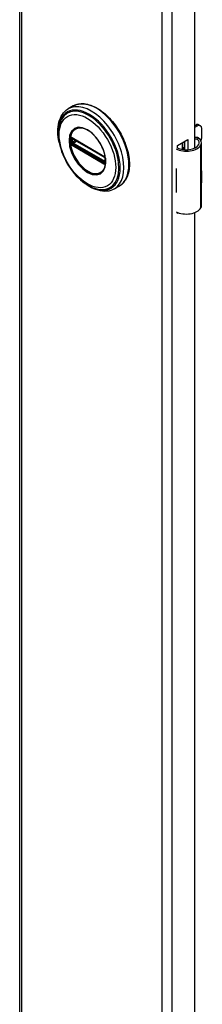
# Model space of a CAD drawing. Header units: inches. Extents: x 0 to 400, y -11 to 260.
# Tile 7 of 14: x 346.53 to 348.87, y 136.77 to 149.35. Entities that reach past the tile are written whole.
import ezdxf

# ---------------------------------------------------------------- set-up
doc = ezdxf.new("R2010")
doc.units = ezdxf.units.IN
doc.header["$LTSCALE"] = 24.005935
doc.header["$MEASUREMENT"] = 0
doc.layers.add('Visible Edges(ANSI)', color=7, linetype='Continuous', lineweight=25)
doc.layers.add('Visible Tangent Edges(ANSI)', color=7, linetype='Continuous', lineweight=25)

msp = doc.modelspace()

# ---------------------------------------------------------------- linework, layer by layer
at = {"layer": 'Visible Edges(ANSI)'}
for p, q in [((346.533, 197.33), (346.533, 99.351)), ((348.774, 169.645), (348.774, 147.709)), ((347.221, 148.248), (347.157, 148.211)), ((348.774, 147.995), (348.79, 148.004)), ((348.811, 147.992), (348.774, 147.971)), ((348.829, 148.008), (348.85, 147.996)), ((348.867, 147.839), (348.867, 147.96)), ((347.207, 147.834), (347.202, 147.837)), ((347.207, 147.834), (347.615, 147.599)), ((347.622, 147.591), (347.214, 147.827)), ((348.555, 147.741), (348.69, 147.819)), ((348.555, 147.71), (348.555, 147.741)), ((348.619, 147.692), (348.619, 147.778)), ((348.639, 147.789), (348.639, 147.689)), ((348.651, 147.688), (348.651, 147.796)), ((348.69, 147.819), (348.69, 147.688)), ((348.864, 146.974), (348.864, 147.777)), ((347.62, 147.596), (347.615, 147.599)), ((348.619, 147.708), (348.639, 147.72)), ((348.639, 147.695), (348.63, 147.69)), ((347.631, 147.583), (347.632, 147.581)), ((347.631, 147.538), (347.631, 147.575)), ((347.632, 147.581), (347.633, 147.579)), ((347.634, 147.565), (347.634, 147.528)), ((347.634, 147.528), (347.634, 147.522)), ((348.54, 147.45), (348.54, 147.418)), ((348.867, 147.285), (348.867, 147.405)), ((347.811, 147.225), (347.747, 147.188)), ((348.54, 147.176), (348.54, 147.144)), ((348.555, 146.874), (348.555, 146.888)), ((348.57, 146.883), (348.555, 146.874)), ((348.774, 146.885), (348.774, 124.949))]:
    msp.add_line(p, q, dxfattribs=at)
at = {"layer": 'Visible Edges(ANSI)', "flags": 128}
for points in [[(347.221, 148.248), (347.237, 148.256), (347.253, 148.263), (347.27, 148.269), (347.288, 148.273), (347.306, 148.276), (347.325, 148.277), (347.344, 148.277), (347.364, 148.276), (347.383, 148.273), (347.403, 148.269), (347.423, 148.264), (347.444, 148.258), (347.464, 148.25), (347.485, 148.241), (347.505, 148.231), (347.526, 148.22), (347.546, 148.207), (347.567, 148.194), (347.587, 148.179), (347.607, 148.164), (347.627, 148.147), (347.647, 148.129), (347.666, 148.111), (347.685, 148.092), (347.703, 148.071), (347.721, 148.05), (347.739, 148.029), (347.756, 148.006), (347.773, 147.983), (347.789, 147.96), (347.804, 147.936), (347.819, 147.911), (347.832, 147.886), (347.846, 147.861), (347.858, 147.835), (347.87, 147.81), (347.881, 147.784), (347.891, 147.757), (347.9, 147.731), (347.908, 147.705), (347.915, 147.679), (347.922, 147.653), (347.927, 147.627), (347.931, 147.602), (347.935, 147.577), (347.937, 147.552), (347.939, 147.527), (347.939, 147.503), (347.939, 147.48), (347.937, 147.457), (347.935, 147.435), (347.931, 147.413), (347.927, 147.392), (347.921, 147.372), (347.915, 147.353), (347.907, 147.335), (347.898, 147.317), (347.889, 147.301), (347.878, 147.285), (347.867, 147.271), (347.854, 147.258), (347.841, 147.246), (347.826, 147.235), (347.811, 147.225)], [(347.039, 147.782), (347.032, 147.817), (347.027, 147.851), (347.024, 147.885), (347.023, 147.917), (347.023, 147.95), (347.026, 147.981), (347.03, 148.011), (347.036, 148.039), (347.045, 148.067), (347.055, 148.093), (347.067, 148.118), (347.081, 148.141), (347.097, 148.161), (347.115, 148.18), (347.135, 148.197), (347.157, 148.211)], [(347.066, 148.071), (347.06, 148.058), (347.054, 148.045), (347.049, 148.03), (347.044, 148.016), (347.036, 147.985), (347.031, 147.953), (347.028, 147.92), (347.028, 147.886), (347.03, 147.851), (347.034, 147.815), (347.04, 147.778), (347.048, 147.741), (347.059, 147.703), (347.071, 147.666), (347.086, 147.628), (347.102, 147.591), (347.12, 147.555), (347.139, 147.519), (347.161, 147.484), (347.183, 147.45), (347.207, 147.418), (347.232, 147.387), (347.259, 147.357), (347.286, 147.329), (347.314, 147.304), (347.343, 147.28), (347.372, 147.258), (347.401, 147.239), (347.431, 147.222), (347.462, 147.208), (347.492, 147.197), (347.522, 147.188), (347.537, 147.185), (347.552, 147.182), (347.567, 147.181), (347.581, 147.18)], [(347.604, 147.425), (347.613, 147.438), (347.62, 147.453), (347.626, 147.47), (347.63, 147.488), (347.633, 147.508), (347.635, 147.529), (347.635, 147.551), (347.633, 147.573), (347.63, 147.597), (347.625, 147.621), (347.619, 147.645), (347.611, 147.669), (347.602, 147.694), (347.592, 147.718), (347.58, 147.743), (347.567, 147.766), (347.553, 147.789), (347.538, 147.811), (347.522, 147.833), (347.506, 147.853), (347.488, 147.872), (347.47, 147.889), (347.452, 147.905), (347.433, 147.92), (347.414, 147.932), (347.395, 147.943), (347.377, 147.952), (347.358, 147.96), (347.34, 147.965), (347.323, 147.968), (347.306, 147.97), (347.29, 147.969)], [(348.822, 147.839), (348.82, 147.84), (348.818, 147.841), (348.816, 147.842), (348.814, 147.843), (348.812, 147.844), (348.81, 147.844), (348.808, 147.845), (348.806, 147.846), (348.804, 147.846), (348.802, 147.846), (348.8, 147.846), (348.798, 147.847), (348.796, 147.847), (348.794, 147.846), (348.792, 147.846), (348.789, 147.846), (348.787, 147.845), (348.785, 147.845), (348.783, 147.844), (348.782, 147.843), (348.78, 147.843), (348.778, 147.842), (348.776, 147.841), (348.774, 147.84)], [(347.202, 147.837), (347.2, 147.838), (347.199, 147.838)], [(347.214, 147.827), (347.213, 147.827), (347.212, 147.827)], [(348.774, 147.828), (348.776, 147.829), (348.778, 147.829), (348.779, 147.829), (348.781, 147.83), (348.782, 147.83), (348.784, 147.83), (348.785, 147.83), (348.787, 147.83), (348.788, 147.83), (348.79, 147.829), (348.791, 147.829), (348.793, 147.829), (348.794, 147.829), (348.796, 147.828), (348.797, 147.828), (348.799, 147.827), (348.8, 147.827), (348.802, 147.826), (348.803, 147.825), (348.805, 147.824), (348.806, 147.823), (348.807, 147.823), (348.809, 147.822), (348.81, 147.821)], [(347.62, 147.596), (347.623, 147.593), (347.627, 147.59)], [(347.631, 147.575), (347.63, 147.579), (347.628, 147.584), (347.625, 147.589), (347.622, 147.591)], [(347.627, 147.59), (347.629, 147.587), (347.631, 147.583)], [(347.631, 147.537), (347.631, 147.537), (347.631, 147.538)], [(347.634, 147.522), (347.634, 147.52), (347.633, 147.519)], [(347.747, 147.188), (347.724, 147.177), (347.7, 147.168), (347.675, 147.161), (347.648, 147.158), (347.622, 147.157), (347.594, 147.159), (347.567, 147.163), (347.539, 147.17), (347.511, 147.179), (347.482, 147.19), (347.454, 147.203), (347.426, 147.219), (347.398, 147.237), (347.371, 147.256), (347.344, 147.277), (347.317, 147.301)]]:
    msp.add_lwpolyline(points, dxfattribs=at)
at = {"layer": 'Visible Edges(ANSI)'}
for centre, major_axis, start_param, end_param in [((348.79, 147.94), (0.0394, 0.0682), 0, 0.785398), ((348.811, 147.928), (0.0394, 0.0682), 5.497787, 7.068583), ((348.669, 147.784), (0.197, 0), 3.983372, 5.96475), ((348.669, 147.784), (0.167, 0), 3.964134, 5.96475), ((348.707, 147.777), (0.128, 0), 5.96475, 6.909947), ((348.707, 147.777), (0.157, 0), 5.96475, 7.032103), ((348.811, 147.807), (-0.0394, -0.0682), 1.811012, 2.356194), ((348.669, 147.535), (0.197, 0), 3.983372, 3.995195), ((348.6, 147.458), (-0.0917, 0), 0.828235, 0.853602), ((348.811, 147.373), (-0.0394, -0.0682), 2.356194, 2.65865), ((348.811, 147.252), (-0.0394, -0.0682), 2.053739, 2.356194), ((348.6, 147.215), (0.0917, 0), 3.969828, 3.995195), ((348.669, 147.23), (-0.197, 0), 0.841779, 0.853602), ((348.707, 146.974), (0.157, 0), 5.96475, 6.283185), ((348.669, 146.981), (0.197, 0), 3.983372, 5.96475)]:
    msp.add_ellipse(centre, major_axis=major_axis, ratio=0.57735, start_param=start_param, end_param=end_param, dxfattribs=at)
at = {"layer": 'Visible Tangent Edges(ANSI)'}
for p, q in [((346.558, 197.295), (346.558, 99.316)), ((348.36, 98.275), (348.36, 196.255)), ((348.482, 196.255), (348.482, 98.275)), ((348.79, 148.004), (348.811, 147.992)), ((347.19, 147.823), (347.19, 147.829)), ((347.19, 147.78), (347.19, 147.786)), ((347.199, 147.785), (347.199, 147.823)), ((347.208, 147.755), (347.203, 147.758)), ((347.613, 147.603), (347.205, 147.839)), ((347.205, 147.746), (347.613, 147.51)), ((347.616, 147.519), (347.208, 147.755)), ((347.212, 147.83), (347.62, 147.594)), ((347.212, 147.823), (347.216, 147.825)), ((347.212, 147.786), (347.212, 147.823)), ((347.248, 147.807), (347.212, 147.786)), ((347.62, 147.527), (347.212, 147.763)), ((347.219, 147.774), (347.262, 147.799)), ((347.627, 147.538), (347.219, 147.774)), ((348.81, 147.821), (348.822, 147.839)), ((348.856, 146.945), (348.856, 147.749)), ((347.621, 147.517), (347.616, 147.519)), ((347.631, 147.541), (347.627, 147.538)), ((347.633, 147.572), (347.633, 147.535)), ((347.633, 147.51), (347.634, 147.511)), ((348.54, 147.418), (348.54, 147.176))]:
    msp.add_line(p, q, dxfattribs=at)
at = {"layer": 'Visible Tangent Edges(ANSI)', "flags": 128}
for points in [[(347.166, 147.807), (347.174, 147.732), (347.197, 147.652), (347.235, 147.574), (347.284, 147.503), (347.341, 147.443), (347.402, 147.398), (347.463, 147.372), (347.52, 147.366), (347.569, 147.382), (347.606, 147.417), (347.63, 147.469), (347.638, 147.535), (347.63, 147.61), (347.606, 147.689), (347.568, 147.767), (347.52, 147.839), (347.463, 147.899), (347.402, 147.943), (347.34, 147.969), (347.284, 147.975), (347.235, 147.96), (347.197, 147.925), (347.174, 147.873), (347.166, 147.807)], [(347.177, 147.806), (347.177, 147.817), (347.178, 147.828), (347.179, 147.839), (347.18, 147.849), (347.182, 147.859), (347.185, 147.869), (347.187, 147.879), (347.191, 147.888), (347.194, 147.896), (347.198, 147.904), (347.203, 147.912), (347.207, 147.92), (347.212, 147.927), (347.218, 147.933), (347.224, 147.939), (347.23, 147.944), (347.236, 147.949), (347.243, 147.954), (347.25, 147.958), (347.258, 147.961), (347.265, 147.964), (347.273, 147.966), (347.282, 147.968), (347.29, 147.969)], [(347.604, 147.425), (347.59, 147.409), (347.574, 147.396), (347.556, 147.386), (347.537, 147.38), (347.515, 147.377), (347.493, 147.378), (347.469, 147.382), (347.445, 147.39), (347.42, 147.401), (347.395, 147.415), (347.37, 147.433), (347.346, 147.453), (347.322, 147.475), (347.3, 147.5), (347.278, 147.528), (347.258, 147.556), (347.24, 147.587), (347.224, 147.618), (347.21, 147.65), (347.198, 147.682), (347.189, 147.714), (347.183, 147.746), (347.178, 147.776), (347.177, 147.806)], [(347.184, 147.84), (347.184, 147.839), (347.184, 147.839), (347.184, 147.838), (347.184, 147.838), (347.184, 147.838), (347.184, 147.837), (347.184, 147.837), (347.183, 147.837), (347.183, 147.836), (347.183, 147.836), (347.183, 147.835), (347.183, 147.835), (347.183, 147.834), (347.183, 147.834), (347.183, 147.834), (347.183, 147.833), (347.183, 147.833), (347.183, 147.832), (347.183, 147.832), (347.183, 147.831), (347.183, 147.831), (347.183, 147.83), (347.182, 147.83), (347.182, 147.83)], [(347.182, 147.83), (347.182, 147.829), (347.182, 147.829), (347.182, 147.829), (347.182, 147.829), (347.182, 147.828), (347.182, 147.828), (347.182, 147.828), (347.182, 147.828), (347.182, 147.827), (347.182, 147.827), (347.182, 147.827), (347.182, 147.827), (347.182, 147.826), (347.182, 147.826), (347.182, 147.826), (347.182, 147.826), (347.182, 147.826), (347.182, 147.825), (347.182, 147.825), (347.182, 147.825), (347.182, 147.825), (347.182, 147.824), (347.182, 147.824), (347.182, 147.824)], [(347.182, 147.824), (347.182, 147.822), (347.182, 147.821), (347.182, 147.819), (347.182, 147.818), (347.182, 147.816), (347.182, 147.815), (347.182, 147.813), (347.182, 147.812), (347.182, 147.81), (347.182, 147.809), (347.182, 147.807), (347.182, 147.806), (347.182, 147.804), (347.182, 147.803), (347.182, 147.801), (347.182, 147.799), (347.182, 147.798), (347.182, 147.796), (347.182, 147.795), (347.182, 147.793), (347.182, 147.792), (347.182, 147.79), (347.182, 147.788), (347.182, 147.787)], [(347.182, 147.787), (347.182, 147.787), (347.182, 147.786), (347.182, 147.786), (347.182, 147.786), (347.182, 147.786), (347.182, 147.785), (347.182, 147.785), (347.182, 147.785), (347.182, 147.785), (347.182, 147.784), (347.182, 147.784), (347.182, 147.784), (347.182, 147.784), (347.182, 147.783), (347.182, 147.783), (347.182, 147.783), (347.182, 147.783), (347.182, 147.782), (347.182, 147.782), (347.182, 147.782), (347.182, 147.782), (347.182, 147.781), (347.182, 147.781), (347.182, 147.781)], [(347.182, 147.781), (347.182, 147.78), (347.183, 147.78), (347.183, 147.779), (347.183, 147.779), (347.183, 147.778), (347.183, 147.778), (347.183, 147.777), (347.183, 147.777), (347.183, 147.776), (347.183, 147.776), (347.183, 147.775), (347.183, 147.775), (347.183, 147.774), (347.183, 147.774), (347.183, 147.773), (347.183, 147.773), (347.184, 147.772), (347.184, 147.772), (347.184, 147.771), (347.184, 147.771), (347.184, 147.77), (347.184, 147.77), (347.184, 147.77), (347.184, 147.769)], [(347.185, 147.842), (347.185, 147.842), (347.185, 147.842), (347.185, 147.842), (347.185, 147.842), (347.185, 147.842), (347.185, 147.842), (347.185, 147.841), (347.185, 147.841), (347.185, 147.841), (347.185, 147.841), (347.185, 147.841), (347.185, 147.841), (347.185, 147.841), (347.185, 147.841), (347.185, 147.841), (347.185, 147.84), (347.184, 147.84), (347.184, 147.84), (347.184, 147.84), (347.184, 147.84), (347.184, 147.84), (347.184, 147.84), (347.184, 147.84), (347.184, 147.84)], [(347.184, 147.769), (347.184, 147.769), (347.184, 147.769), (347.184, 147.769), (347.184, 147.768), (347.184, 147.768), (347.184, 147.768), (347.184, 147.768), (347.185, 147.768), (347.185, 147.768), (347.185, 147.768), (347.185, 147.767), (347.185, 147.767), (347.185, 147.767), (347.185, 147.767), (347.185, 147.767), (347.185, 147.767), (347.185, 147.767), (347.185, 147.766), (347.185, 147.766), (347.185, 147.766), (347.185, 147.766), (347.185, 147.766), (347.185, 147.766), (347.185, 147.766)], [(347.19, 147.844), (347.19, 147.844), (347.19, 147.844), (347.19, 147.844), (347.189, 147.844), (347.189, 147.844), (347.189, 147.844), (347.189, 147.844), (347.188, 147.844), (347.188, 147.844), (347.188, 147.844), (347.188, 147.844), (347.188, 147.844), (347.187, 147.843), (347.187, 147.843), (347.187, 147.843), (347.187, 147.843), (347.186, 147.843), (347.186, 147.843), (347.186, 147.843), (347.186, 147.843), (347.186, 147.843), (347.185, 147.842), (347.185, 147.842), (347.185, 147.842)], [(347.185, 147.766), (347.185, 147.765), (347.185, 147.765), (347.186, 147.764), (347.186, 147.764), (347.186, 147.764), (347.186, 147.763), (347.186, 147.763), (347.187, 147.763), (347.187, 147.762), (347.187, 147.762), (347.187, 147.762), (347.188, 147.761), (347.188, 147.761), (347.188, 147.761), (347.188, 147.76), (347.188, 147.76), (347.189, 147.76), (347.189, 147.759), (347.189, 147.759), (347.189, 147.759), (347.19, 147.758), (347.19, 147.758), (347.19, 147.758), (347.19, 147.757)], [(347.2, 147.842), (347.199, 147.842), (347.199, 147.842), (347.198, 147.842), (347.198, 147.843), (347.198, 147.843), (347.197, 147.843), (347.197, 147.843), (347.196, 147.843), (347.196, 147.843), (347.196, 147.844), (347.195, 147.844), (347.195, 147.844), (347.194, 147.844), (347.194, 147.844), (347.194, 147.844), (347.193, 147.844), (347.193, 147.844), (347.192, 147.844), (347.192, 147.844), (347.192, 147.844), (347.191, 147.844), (347.191, 147.844), (347.191, 147.844), (347.19, 147.844)], [(347.19, 147.829), (347.19, 147.83), (347.19, 147.83), (347.19, 147.83), (347.19, 147.831), (347.19, 147.831), (347.19, 147.831), (347.19, 147.831), (347.19, 147.832), (347.19, 147.832), (347.19, 147.832), (347.19, 147.833), (347.19, 147.833), (347.191, 147.833), (347.191, 147.833), (347.191, 147.834), (347.191, 147.834), (347.191, 147.834), (347.191, 147.834), (347.191, 147.835), (347.191, 147.835), (347.192, 147.835), (347.192, 147.835), (347.192, 147.836), (347.192, 147.836)], [(347.19, 147.786), (347.19, 147.788), (347.19, 147.789), (347.19, 147.791), (347.19, 147.792), (347.19, 147.794), (347.19, 147.796), (347.19, 147.797), (347.19, 147.799), (347.19, 147.8), (347.19, 147.802), (347.19, 147.803), (347.19, 147.805), (347.19, 147.806), (347.19, 147.808), (347.19, 147.81), (347.19, 147.811), (347.19, 147.813), (347.19, 147.814), (347.19, 147.816), (347.19, 147.817), (347.19, 147.819), (347.19, 147.82), (347.19, 147.822), (347.19, 147.823)], [(347.192, 147.772), (347.192, 147.772), (347.192, 147.773), (347.192, 147.773), (347.191, 147.773), (347.191, 147.774), (347.191, 147.774), (347.191, 147.774), (347.191, 147.775), (347.191, 147.775), (347.191, 147.775), (347.191, 147.776), (347.19, 147.776), (347.19, 147.777), (347.19, 147.777), (347.19, 147.777), (347.19, 147.778), (347.19, 147.778), (347.19, 147.778), (347.19, 147.779), (347.19, 147.779), (347.19, 147.779), (347.19, 147.78), (347.19, 147.78), (347.19, 147.78)], [(347.19, 147.757), (347.191, 147.757), (347.191, 147.757), (347.191, 147.756), (347.192, 147.756), (347.192, 147.755), (347.192, 147.755), (347.193, 147.755), (347.193, 147.754), (347.194, 147.754), (347.194, 147.753), (347.194, 147.753), (347.195, 147.753), (347.195, 147.752), (347.196, 147.752), (347.196, 147.752), (347.196, 147.751), (347.197, 147.751), (347.197, 147.751), (347.198, 147.75), (347.198, 147.75), (347.198, 147.75), (347.199, 147.75), (347.199, 147.749), (347.2, 147.749)], [(347.192, 147.836), (347.192, 147.836), (347.192, 147.836), (347.192, 147.836), (347.192, 147.836), (347.192, 147.836), (347.192, 147.836), (347.192, 147.836), (347.192, 147.836), (347.192, 147.836), (347.193, 147.836), (347.193, 147.836), (347.193, 147.836), (347.193, 147.836), (347.193, 147.837), (347.193, 147.837), (347.193, 147.837), (347.193, 147.837), (347.193, 147.837), (347.193, 147.837), (347.193, 147.837), (347.193, 147.837), (347.193, 147.837), (347.193, 147.837), (347.193, 147.837)], [(347.193, 147.769), (347.193, 147.769), (347.193, 147.769), (347.193, 147.77), (347.193, 147.77), (347.193, 147.77), (347.193, 147.77), (347.193, 147.77), (347.193, 147.77), (347.193, 147.77), (347.193, 147.77), (347.193, 147.77), (347.193, 147.771), (347.193, 147.771), (347.193, 147.771), (347.192, 147.771), (347.192, 147.771), (347.192, 147.771), (347.192, 147.771), (347.192, 147.771), (347.192, 147.771), (347.192, 147.772), (347.192, 147.772), (347.192, 147.772), (347.192, 147.772)], [(347.193, 147.837), (347.193, 147.837), (347.194, 147.837), (347.194, 147.837), (347.194, 147.837), (347.194, 147.838), (347.194, 147.838), (347.194, 147.838), (347.194, 147.838), (347.194, 147.838), (347.195, 147.838), (347.195, 147.838), (347.195, 147.838), (347.195, 147.838), (347.195, 147.838), (347.195, 147.838), (347.196, 147.838), (347.196, 147.838), (347.196, 147.838), (347.196, 147.838), (347.196, 147.838), (347.196, 147.838), (347.196, 147.838), (347.197, 147.838), (347.197, 147.838)], [(347.197, 147.764), (347.197, 147.764), (347.196, 147.764), (347.196, 147.764), (347.196, 147.765), (347.196, 147.765), (347.196, 147.765), (347.196, 147.765), (347.196, 147.765), (347.195, 147.766), (347.195, 147.766), (347.195, 147.766), (347.195, 147.766), (347.195, 147.767), (347.195, 147.767), (347.194, 147.767), (347.194, 147.767), (347.194, 147.768), (347.194, 147.768), (347.194, 147.768), (347.194, 147.768), (347.194, 147.769), (347.194, 147.769), (347.193, 147.769), (347.193, 147.769)], [(347.197, 147.838), (347.197, 147.838), (347.197, 147.838), (347.197, 147.838), (347.197, 147.838), (347.197, 147.838), (347.197, 147.838), (347.197, 147.838), (347.197, 147.838), (347.197, 147.838), (347.198, 147.838), (347.198, 147.838), (347.198, 147.838), (347.198, 147.838), (347.198, 147.838), (347.198, 147.838), (347.198, 147.838), (347.198, 147.838), (347.198, 147.838), (347.198, 147.838), (347.198, 147.838), (347.198, 147.838), (347.199, 147.838), (347.199, 147.838), (347.199, 147.838)], [(347.203, 147.758), (347.203, 147.758), (347.203, 147.758), (347.202, 147.759), (347.202, 147.759), (347.202, 147.759), (347.202, 147.759), (347.201, 147.759), (347.201, 147.76), (347.201, 147.76), (347.2, 147.76), (347.2, 147.76), (347.2, 147.76), (347.2, 147.761), (347.199, 147.761), (347.199, 147.761), (347.199, 147.761), (347.199, 147.762), (347.198, 147.762), (347.198, 147.762), (347.198, 147.763), (347.198, 147.763), (347.197, 147.763), (347.197, 147.763), (347.197, 147.764)], [(347.199, 147.828), (347.199, 147.828), (347.199, 147.829), (347.2, 147.829), (347.2, 147.829), (347.2, 147.829), (347.2, 147.829), (347.2, 147.829), (347.2, 147.829), (347.2, 147.83), (347.2, 147.83), (347.2, 147.83), (347.2, 147.83), (347.2, 147.83), (347.2, 147.83), (347.2, 147.83), (347.2, 147.83), (347.2, 147.831), (347.2, 147.831), (347.2, 147.831), (347.2, 147.831), (347.201, 147.831), (347.201, 147.831), (347.201, 147.831), (347.201, 147.831)], [(347.199, 147.823), (347.199, 147.823), (347.199, 147.823), (347.199, 147.823), (347.199, 147.824), (347.199, 147.824), (347.199, 147.824), (347.199, 147.824), (347.199, 147.825), (347.199, 147.825), (347.199, 147.825), (347.199, 147.825), (347.199, 147.826), (347.199, 147.826), (347.199, 147.826), (347.199, 147.826), (347.199, 147.827), (347.199, 147.827), (347.199, 147.827), (347.199, 147.827), (347.199, 147.827), (347.199, 147.828), (347.199, 147.828), (347.199, 147.828), (347.199, 147.828)], [(347.199, 147.779), (347.199, 147.779), (347.199, 147.78), (347.199, 147.78), (347.199, 147.78), (347.199, 147.78), (347.199, 147.781), (347.199, 147.781), (347.199, 147.781), (347.199, 147.781), (347.199, 147.782), (347.199, 147.782), (347.199, 147.782), (347.199, 147.782), (347.199, 147.783), (347.199, 147.783), (347.199, 147.783), (347.199, 147.784), (347.199, 147.784), (347.199, 147.784), (347.199, 147.784), (347.199, 147.785), (347.199, 147.785), (347.199, 147.785), (347.199, 147.785)], [(347.201, 147.774), (347.201, 147.775), (347.201, 147.775), (347.201, 147.775), (347.2, 147.775), (347.2, 147.775), (347.2, 147.776), (347.2, 147.776), (347.2, 147.776), (347.2, 147.776), (347.2, 147.776), (347.2, 147.777), (347.2, 147.777), (347.2, 147.777), (347.2, 147.777), (347.2, 147.777), (347.2, 147.778), (347.2, 147.778), (347.2, 147.778), (347.2, 147.778), (347.2, 147.778), (347.2, 147.778), (347.199, 147.779), (347.199, 147.779), (347.199, 147.779)], [(347.205, 147.839), (347.205, 147.839), (347.204, 147.839), (347.204, 147.839), (347.204, 147.839), (347.204, 147.839), (347.204, 147.84), (347.203, 147.84), (347.203, 147.84), (347.203, 147.84), (347.203, 147.84), (347.202, 147.84), (347.202, 147.84), (347.202, 147.84), (347.202, 147.841), (347.202, 147.841), (347.201, 147.841), (347.201, 147.841), (347.201, 147.841), (347.201, 147.841), (347.201, 147.841), (347.2, 147.841), (347.2, 147.842), (347.2, 147.842), (347.2, 147.842)], [(347.2, 147.749), (347.2, 147.749), (347.2, 147.749), (347.2, 147.749), (347.201, 147.749), (347.201, 147.748), (347.201, 147.748), (347.201, 147.748), (347.201, 147.748), (347.202, 147.748), (347.202, 147.748), (347.202, 147.748), (347.202, 147.748), (347.202, 147.747), (347.203, 147.747), (347.203, 147.747), (347.203, 147.747), (347.203, 147.747), (347.204, 147.747), (347.204, 147.747), (347.204, 147.747), (347.204, 147.746), (347.204, 147.746), (347.205, 147.746), (347.205, 147.746)], [(347.203, 147.833), (347.203, 147.833), (347.204, 147.833), (347.204, 147.833), (347.204, 147.833), (347.204, 147.833), (347.204, 147.833), (347.204, 147.833), (347.204, 147.833), (347.204, 147.833), (347.205, 147.833), (347.205, 147.833), (347.205, 147.833), (347.205, 147.833), (347.205, 147.833), (347.205, 147.833), (347.205, 147.833), (347.206, 147.833), (347.206, 147.833), (347.206, 147.833), (347.206, 147.833), (347.206, 147.833), (347.206, 147.832), (347.206, 147.832), (347.207, 147.832)], [(347.207, 147.767), (347.206, 147.767), (347.206, 147.767), (347.206, 147.767), (347.206, 147.767), (347.206, 147.767), (347.206, 147.767), (347.206, 147.767), (347.205, 147.768), (347.205, 147.768), (347.205, 147.768), (347.205, 147.768), (347.205, 147.768), (347.205, 147.768), (347.205, 147.768), (347.204, 147.769), (347.204, 147.769), (347.204, 147.769), (347.204, 147.769), (347.204, 147.769), (347.204, 147.769), (347.204, 147.77), (347.204, 147.77), (347.203, 147.77), (347.203, 147.77)], [(347.207, 147.832), (347.207, 147.832), (347.207, 147.832), (347.207, 147.832), (347.207, 147.832), (347.208, 147.832), (347.208, 147.832), (347.208, 147.832), (347.208, 147.832), (347.209, 147.832), (347.209, 147.832), (347.209, 147.832), (347.209, 147.831), (347.209, 147.831), (347.21, 147.831), (347.21, 147.831), (347.21, 147.831), (347.21, 147.831), (347.211, 147.831), (347.211, 147.831), (347.211, 147.831), (347.211, 147.83), (347.211, 147.83), (347.212, 147.83), (347.212, 147.83)], [(347.212, 147.763), (347.212, 147.763), (347.211, 147.763), (347.211, 147.763), (347.211, 147.764), (347.211, 147.764), (347.211, 147.764), (347.21, 147.764), (347.21, 147.764), (347.21, 147.764), (347.21, 147.764), (347.209, 147.765), (347.209, 147.765), (347.209, 147.765), (347.209, 147.765), (347.209, 147.765), (347.208, 147.765), (347.208, 147.765), (347.208, 147.766), (347.208, 147.766), (347.207, 147.766), (347.207, 147.766), (347.207, 147.766), (347.207, 147.766), (347.207, 147.767)], [(347.618, 147.6), (347.618, 147.6), (347.618, 147.6), (347.617, 147.601), (347.617, 147.601), (347.617, 147.601), (347.617, 147.601), (347.617, 147.601), (347.616, 147.601), (347.616, 147.601), (347.616, 147.602), (347.616, 147.602), (347.615, 147.602), (347.615, 147.602), (347.615, 147.602), (347.615, 147.602), (347.615, 147.602), (347.614, 147.602), (347.614, 147.603), (347.614, 147.603), (347.614, 147.603), (347.614, 147.603), (347.613, 147.603), (347.613, 147.603), (347.613, 147.603)], [(347.627, 147.592), (347.627, 147.592), (347.627, 147.593), (347.626, 147.593), (347.626, 147.594), (347.626, 147.594), (347.625, 147.594), (347.625, 147.595), (347.624, 147.595), (347.624, 147.596), (347.624, 147.596), (347.623, 147.596), (347.623, 147.597), (347.623, 147.597), (347.622, 147.597), (347.622, 147.598), (347.621, 147.598), (347.621, 147.598), (347.621, 147.599), (347.62, 147.599), (347.62, 147.599), (347.619, 147.599), (347.619, 147.6), (347.618, 147.6), (347.618, 147.6)], [(347.62, 147.594), (347.62, 147.594), (347.62, 147.594), (347.621, 147.594), (347.621, 147.594), (347.621, 147.594), (347.621, 147.594), (347.621, 147.593), (347.622, 147.593), (347.622, 147.593), (347.622, 147.593), (347.622, 147.593), (347.623, 147.593), (347.623, 147.593), (347.623, 147.592), (347.623, 147.592), (347.623, 147.592), (347.624, 147.592), (347.624, 147.592), (347.624, 147.592), (347.624, 147.591), (347.624, 147.591), (347.625, 147.591), (347.625, 147.591), (347.625, 147.591)], [(347.613, 147.51), (347.613, 147.51), (347.613, 147.51), (347.614, 147.51), (347.614, 147.51), (347.614, 147.51), (347.614, 147.51), (347.614, 147.51), (347.615, 147.509), (347.615, 147.509), (347.615, 147.509), (347.615, 147.509), (347.615, 147.509), (347.616, 147.509), (347.616, 147.509), (347.616, 147.509), (347.616, 147.508), (347.617, 147.508), (347.617, 147.508), (347.617, 147.508), (347.617, 147.508), (347.617, 147.508), (347.618, 147.508), (347.618, 147.508), (347.618, 147.508)], [(347.618, 147.508), (347.618, 147.507), (347.619, 147.507), (347.619, 147.507), (347.62, 147.507), (347.62, 147.506), (347.621, 147.506), (347.621, 147.506), (347.621, 147.506), (347.622, 147.506), (347.622, 147.506), (347.623, 147.506), (347.623, 147.506), (347.623, 147.505), (347.624, 147.505), (347.624, 147.505), (347.624, 147.505), (347.625, 147.505), (347.625, 147.505), (347.626, 147.505), (347.626, 147.505), (347.626, 147.505), (347.627, 147.505), (347.627, 147.505), (347.627, 147.505)], [(347.625, 147.525), (347.625, 147.525), (347.625, 147.525), (347.624, 147.525), (347.624, 147.525), (347.624, 147.525), (347.624, 147.525), (347.624, 147.526), (347.623, 147.526), (347.623, 147.526), (347.623, 147.526), (347.623, 147.526), (347.623, 147.526), (347.622, 147.526), (347.622, 147.526), (347.622, 147.526), (347.622, 147.526), (347.621, 147.527), (347.621, 147.527), (347.621, 147.527), (347.621, 147.527), (347.621, 147.527), (347.62, 147.527), (347.62, 147.527), (347.62, 147.527)], [(347.628, 147.515), (347.628, 147.515), (347.627, 147.515), (347.627, 147.515), (347.627, 147.515), (347.627, 147.515), (347.626, 147.515), (347.626, 147.515), (347.626, 147.515), (347.626, 147.515), (347.625, 147.515), (347.625, 147.515), (347.625, 147.515), (347.625, 147.515), (347.624, 147.515), (347.624, 147.515), (347.624, 147.515), (347.623, 147.516), (347.623, 147.516), (347.623, 147.516), (347.623, 147.516), (347.622, 147.516), (347.622, 147.516), (347.622, 147.516), (347.621, 147.517)], [(347.625, 147.591), (347.625, 147.591), (347.625, 147.591), (347.625, 147.59), (347.626, 147.59), (347.626, 147.59), (347.626, 147.59), (347.626, 147.59), (347.626, 147.59), (347.626, 147.59), (347.626, 147.59), (347.627, 147.589), (347.627, 147.589), (347.627, 147.589), (347.627, 147.589), (347.627, 147.589), (347.627, 147.589), (347.627, 147.588), (347.628, 147.588), (347.628, 147.588), (347.628, 147.588), (347.628, 147.588), (347.628, 147.588), (347.628, 147.587), (347.628, 147.587)], [(347.628, 147.525), (347.628, 147.525), (347.628, 147.525), (347.628, 147.525), (347.628, 147.525), (347.628, 147.525), (347.628, 147.525), (347.627, 147.525), (347.627, 147.525), (347.627, 147.525), (347.627, 147.525), (347.627, 147.525), (347.627, 147.525), (347.627, 147.525), (347.626, 147.525), (347.626, 147.525), (347.626, 147.525), (347.626, 147.525), (347.626, 147.525), (347.626, 147.525), (347.626, 147.525), (347.625, 147.525), (347.625, 147.525), (347.625, 147.525), (347.625, 147.525)], [(347.632, 147.586), (347.632, 147.586), (347.631, 147.586), (347.631, 147.586), (347.631, 147.587), (347.631, 147.587), (347.631, 147.587), (347.631, 147.587), (347.63, 147.588), (347.63, 147.588), (347.63, 147.588), (347.63, 147.589), (347.63, 147.589), (347.63, 147.589), (347.629, 147.589), (347.629, 147.59), (347.629, 147.59), (347.629, 147.59), (347.629, 147.59), (347.628, 147.591), (347.628, 147.591), (347.628, 147.591), (347.628, 147.591), (347.628, 147.592), (347.627, 147.592)], [(347.627, 147.505), (347.628, 147.505), (347.628, 147.505), (347.628, 147.505), (347.628, 147.505), (347.629, 147.505), (347.629, 147.505), (347.629, 147.505), (347.629, 147.505), (347.63, 147.506), (347.63, 147.506), (347.63, 147.506), (347.63, 147.506), (347.63, 147.506), (347.631, 147.506), (347.631, 147.506), (347.631, 147.506), (347.631, 147.506), (347.631, 147.506), (347.632, 147.506), (347.632, 147.507), (347.632, 147.507), (347.632, 147.507), (347.632, 147.507), (347.633, 147.507)], [(347.631, 147.516), (347.631, 147.516), (347.631, 147.516), (347.631, 147.516), (347.631, 147.516), (347.631, 147.516), (347.631, 147.516), (347.631, 147.516), (347.63, 147.516), (347.63, 147.516), (347.63, 147.515), (347.63, 147.515), (347.63, 147.515), (347.63, 147.515), (347.63, 147.515), (347.629, 147.515), (347.629, 147.515), (347.629, 147.515), (347.629, 147.515), (347.629, 147.515), (347.629, 147.515), (347.628, 147.515), (347.628, 147.515), (347.628, 147.515), (347.628, 147.515)], [(347.631, 147.583), (347.631, 147.583), (347.631, 147.583), (347.631, 147.582), (347.631, 147.582), (347.631, 147.582), (347.631, 147.582), (347.631, 147.582), (347.631, 147.581), (347.632, 147.581), (347.632, 147.581), (347.632, 147.581), (347.632, 147.581), (347.632, 147.58), (347.632, 147.58), (347.632, 147.58), (347.632, 147.58), (347.632, 147.58), (347.632, 147.579), (347.632, 147.579), (347.632, 147.579), (347.632, 147.579), (347.632, 147.579), (347.632, 147.579), (347.632, 147.578)], [(347.632, 147.529), (347.632, 147.529), (347.632, 147.529), (347.632, 147.529), (347.632, 147.529), (347.632, 147.528), (347.632, 147.528), (347.632, 147.528), (347.632, 147.528), (347.632, 147.528), (347.632, 147.528), (347.632, 147.528), (347.632, 147.527), (347.632, 147.527), (347.632, 147.527), (347.632, 147.527), (347.631, 147.527), (347.631, 147.527), (347.631, 147.527), (347.631, 147.527), (347.631, 147.526), (347.631, 147.526), (347.631, 147.526), (347.631, 147.526), (347.631, 147.526)], [(347.633, 147.518), (347.633, 147.517), (347.633, 147.517), (347.632, 147.517), (347.632, 147.517), (347.632, 147.517), (347.632, 147.517), (347.632, 147.517), (347.632, 147.517), (347.632, 147.517), (347.632, 147.517), (347.632, 147.517), (347.632, 147.517), (347.632, 147.517), (347.632, 147.517), (347.632, 147.517), (347.632, 147.517), (347.632, 147.517), (347.632, 147.517), (347.632, 147.517), (347.632, 147.516), (347.632, 147.516), (347.632, 147.516), (347.631, 147.516), (347.631, 147.516)], [(347.632, 147.578), (347.632, 147.578), (347.632, 147.578), (347.632, 147.578), (347.632, 147.577), (347.632, 147.577), (347.633, 147.577), (347.633, 147.577), (347.633, 147.576), (347.633, 147.576), (347.633, 147.576), (347.633, 147.575), (347.633, 147.575), (347.633, 147.575), (347.633, 147.575), (347.633, 147.574), (347.633, 147.574), (347.633, 147.574), (347.633, 147.574), (347.633, 147.573), (347.633, 147.573), (347.633, 147.573), (347.633, 147.573), (347.633, 147.572), (347.633, 147.572)], [(347.633, 147.535), (347.633, 147.535), (347.633, 147.534), (347.633, 147.534), (347.633, 147.534), (347.633, 147.534), (347.633, 147.533), (347.633, 147.533), (347.633, 147.533), (347.633, 147.533), (347.633, 147.532), (347.633, 147.532), (347.633, 147.532), (347.633, 147.532), (347.633, 147.531), (347.633, 147.531), (347.633, 147.531), (347.633, 147.531), (347.633, 147.53), (347.632, 147.53), (347.632, 147.53), (347.632, 147.53), (347.632, 147.53), (347.632, 147.529), (347.632, 147.529)], [(347.633, 147.519), (347.633, 147.519), (347.633, 147.519), (347.633, 147.519), (347.633, 147.519), (347.633, 147.519), (347.633, 147.518), (347.633, 147.518), (347.633, 147.518), (347.633, 147.518), (347.633, 147.518), (347.633, 147.518), (347.633, 147.518), (347.633, 147.518), (347.633, 147.518), (347.633, 147.518), (347.633, 147.518), (347.633, 147.518), (347.633, 147.518), (347.633, 147.518), (347.633, 147.518), (347.633, 147.518), (347.633, 147.518), (347.633, 147.518), (347.633, 147.518)], [(347.633, 147.507), (347.633, 147.507), (347.633, 147.507), (347.633, 147.507), (347.633, 147.508), (347.633, 147.508), (347.633, 147.508), (347.633, 147.508), (347.633, 147.508), (347.633, 147.508), (347.633, 147.508), (347.633, 147.508), (347.633, 147.508), (347.633, 147.509), (347.633, 147.509), (347.633, 147.509), (347.633, 147.509), (347.633, 147.509), (347.633, 147.509), (347.633, 147.509), (347.633, 147.509), (347.633, 147.509), (347.633, 147.509), (347.633, 147.51), (347.633, 147.51)]]:
    msp.add_lwpolyline(points, dxfattribs=at)
at = {"layer": 'Visible Tangent Edges(ANSI)'}
for centre, major_axis, ratio, start_param, end_param in [((347.425, 147.684), (0.28, -0.486), 0.57735, 5.512873, 10.19509), ((347.452, 147.7), (0.295, -0.511), 0.57735, 0, 3.141593), ((347.516, 147.737), (-0.295, 0.511), 0.57735, 3.141593, 6.283185), ((347.418, 147.68), (-0.274, 0.475), 0.57735, 2.792236, 6.632542), ((347.409, 147.675), (-0.16, 0.277), 0.57735, 5.51254, 6.921441), ((347.173, 147.811), (0.00984, 0), 0.57735, 3.926991, 5.15795), ((347.187, 147.835), (-0.00984, -0.00028), 0.592785, 1.070895, 1.857451), ((347.187, 147.829), (-0.00984, -0.00028), 0.583154, 1.028186, 1.85601), ((347.187, 147.792), (-0.00984, 0.00028), 0.571197, 1.061423, 1.889248), ((347.187, 147.786), (-0.00984, 0.00027), 0.561395, 1.103568, 1.890123), ((347.19, 147.844), (-0.00759, 0.00627), 0.761659, 1.405548, 2.335576), ((347.19, 147.773), (-0.00892, -0.00416), 0.217065, 0.742899, 1.672927), ((347.192, 147.846), (-0.0063, 0.00756), 0.812452, 1.431128, 2.478325), ((347.192, 147.77), (-0.00879, -0.00442), 0.081166, 0.617822, 1.66502), ((347.409, 147.675), (0.16, -0.277), 0.57735, 4.074133, 6.921441), ((347.197, 147.848), (0.0009, -0.0098), 0.788974, 5.061556, 6.108754), ((347.193, 147.824), (0.00984, 0.00024), 0.59189, 0.834405, 1.860207), ((347.193, 147.818), (0.00984, 0), 0.57735, 0.926506, 1.872801), ((347.193, 147.781), (0.00984, 0), 0.57735, 0.926506, 1.872801), ((347.193, 147.775), (-0.00984, 0.00023), 0.562406, 4.003391, 5.029193), ((347.197, 147.761), (-0.00768, -0.00616), 0.210205, 4.604254, 5.651452), ((347.194, 147.827), (0.00804, -0.00568), 0.788974, 1.221629, 2.276839), ((347.194, 147.77), (-0.00917, -0.00357), 0.210205, 3.773326, 4.828536), ((347.196, 147.829), (-0.0009, 0.0098), 0.788974, 5.061556, 6.108754), ((347.196, 147.766), (0.00768, 0.00616), 0.210205, 4.604254, 5.651452), ((347.205, 147.827), (0.00984, 0), 0.57735, 4.068098, 5.462881), ((347.205, 147.79), (0.00984, 0), 0.57735, 4.068098, 5.462881), ((347.207, 147.846), (-0.00481, -0.00858), 0.585525, 5.490554, 6.283185), ((347.207, 147.753), (0.00503, 0.00846), 0.569058, 1.313332, 2.363224), ((347.207, 147.824), (-0.00493, 0.00853), 0.576647, 6.023109, 6.543262), ((347.212, 147.815), (-0.0099, 0.0171), 0.576647, 6.154251, 6.412119), ((347.207, 147.775), (-0.00492, 0.00852), 0.578054, 1.31072, 1.830873), ((347.212, 147.778), (0.0098, -0.017), 0.578054, 4.583455, 4.841323), ((347.2, 147.763), (0.00472, 0.00864), 0.562406, 4.434737, 5.421387), ((347.212, 147.843), (-0.00492, -0.00852), 0.57735, 5.497787, 6.283185), ((347.212, 147.75), (0.00492, 0.00852), 0.57735, 1.297558, 2.356194), ((347.2, 147.828), (0.00473, 0.00863), 0.561339, 5.548417, 5.911565), ((347.205, 147.76), (0.00492, 0.00852), 0.57735, 4.43915, 5.35668), ((347.205, 147.825), (0.00492, 0.00852), 0.57735, 5.638895, 5.895546), ((347.219, 147.782), (-0.00492, 0.00852), 0.619734, 0.786007, 2.355586), ((347.219, 147.835), (-0.00492, -0.00852), 0.57735, 5.638895, 6.283185), ((347.219, 147.819), (-0.00545, 0.00825), 0.573869, 0.076491, 0.750427), ((347.219, 147.766), (-0.00492, -0.00852), 0.57735, 3.961897, 5.35668), ((347.62, 147.607), (-0.00492, -0.00852), 0.57735, 5.497787, 6.283185), ((347.625, 147.604), (-0.00503, -0.00846), 0.569058, 5.504817, 6.283185), ((347.613, 147.589), (-0.00492, -0.00852), 0.57735, 2.497302, 2.740956), ((347.627, 147.6), (-0.00492, -0.00852), 0.57735, 5.638895, 6.283185), ((347.62, 147.514), (0.00492, 0.00852), 0.57735, 1.297558, 2.356194), ((347.613, 147.525), (0.00492, 0.00852), 0.57735, 4.43915, 5.35668), ((347.625, 147.512), (0.00481, 0.00858), 0.585525, 1.299069, 2.348961), ((347.627, 147.53), (-0.00492, -0.00852), 0.57735, 3.961897, 5.35668), ((347.618, 147.522), (-0.00512, -0.0084), 0.59189, 1.320537, 2.307187), ((347.618, 147.586), (-0.00511, -0.00841), 0.592956, 2.432371, 2.554191), ((347.634, 147.596), (-0.00768, -0.00616), 0.210205, 5.651452, 6.283185), ((347.634, 147.509), (-0.0009, 0.0098), 0.788974, 0.872766, 1.919963), ((347.627, 147.546), (0.00442, -0.00885), 0.573869, 5.532758, 6.206694), ((347.621, 147.583), (-0.00768, -0.00616), 0.210205, 2.509859, 2.5284), ((347.625, 147.582), (0.00492, -0.00852), 0.578054, 1.31072, 1.830873), ((347.62, 147.579), (-0.0098, 0.017), 0.578054, 4.583455, 4.841323), ((347.625, 147.534), (0.00493, -0.00853), 0.576647, 6.023109, 6.543262), ((347.62, 147.542), (0.0099, -0.0171), 0.576647, 6.154251, 6.412119), ((347.621, 147.521), (0.0009, -0.0098), 0.788974, 0.872766, 1.919963), ((347.64, 147.511), (-0.0063, 0.00756), 0.812452, 0.38393, 1.431128), ((347.64, 147.588), (-0.00879, -0.00442), 0.081166, 0, 0.48364), ((347.624, 147.579), (0.00917, 0.00357), 0.210205, 0.613501, 0.631733), ((347.641, 147.575), (-0.00984, 0), 0.57735, 0, 0.644291), ((347.641, 147.538), (-0.00984, 0), 0.57735, 0, 0.644291), ((347.624, 147.522), (0.00804, -0.00568), 0.788974, 0.166419, 1.221629), ((347.641, 147.584), (-0.00927, -0.00332), 0.152361, 0, 0.2377), ((347.625, 147.574), (0.00984, 0.00022), 0.592956, 0.649795, 0.709222), ((347.625, 147.526), (-0.00984, 0.00021), 0.561339, 3.557736, 3.876361), ((347.641, 147.513), (-0.00793, 0.00583), 0.826364, 0.181738, 1.111767), ((347.625, 147.569), (-0.00984, 0), 0.57735, 3.698606, 3.785883), ((347.625, 147.531), (-0.00984, 0), 0.57735, 3.560679, 3.785883), ((347.644, 147.565), (-0.00984, -0.00009), 0.596365, 0.03331, 0.052069), ((347.644, 147.528), (-0.00984, 0.00009), 0.557985, 0, 0.418922), ((347.644, 147.522), (-0.00984, 0.00023), 0.558235, 0, 0.376473)]:
    msp.add_ellipse(centre, major_axis=major_axis, ratio=ratio, start_param=start_param, end_param=end_param, dxfattribs=at)
msp.add_ellipse((347.402, 147.671), major_axis=(0.256, -0.444), ratio=0.57735, dxfattribs=at)

doc.saveas('drawing.dxf')
